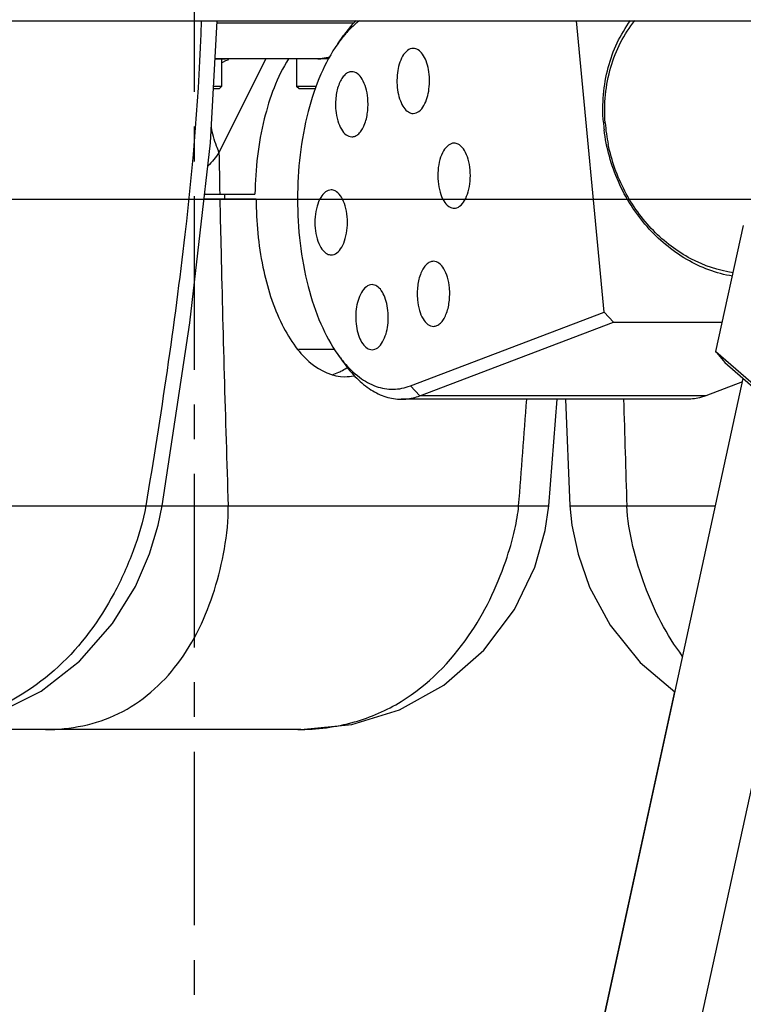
# Model space of a CAD drawing. Header units: millimetres. Extents: x 0 to 2550, y 0 to 1188.
# Tile 195 of 221: x 1480 to 1509, y 531 to 570. Entities that reach past the tile are written whole.
import ezdxf

# ---------------------------------------------------------------- set-up
doc = ezdxf.new("R2010")
doc.units = ezdxf.units.MM
doc.header["$LTSCALE"] = 46.255
doc.linetypes.add('CENTER', pattern=[0.6, 0.375, -0.075, 0.075, -0.075])
doc.layers.get('0').update_dxf_attribs({"linetype": 'CONTINUOUS'})
for name, color, linetype in [('DEFAULT_1', 7, 'CENTER'), ('DR1SM11P1003_PBL5', 7, 'CONTINUOUS'), ('M2000901_PBL48', 7, 'CONTINUOUS'), ('M2000901_PBL58', 7, 'CONTINUOUS'), ('M2000901_PBL97', 7, 'CONTINUOUS'), ('M2001001_PBL25', 7, 'CONTINUOUS'), ('M2001001_PBL59', 7, 'CONTINUOUS'), ('M2100102_PBL102', 7, 'CONTINUOUS'), ('M2200104_PBL28', 7, 'CONTINUOUS'), ('M2300202_PBL32', 7, 'CONTINUOUS'), ('M2300301_PBL94', 7, 'CONTINUOUS'), ('M2300301_PBL95', 7, 'CONTINUOUS'), ('P9140503_BOLT_PBL30', 7, 'CONTINUOUS'), ('P9140503_BOLT_PBL96', 7, 'CONTINUOUS'), ('P9190001_MAGNET_PBL3', 7, 'CONTINUOUS')]:
    doc.layers.add(name, color=color, linetype=linetype)

# ---------------------------------------------------------------- blocks, each defined once
blk = doc.blocks.new('DDDD')
at = {"layer": 'DEFAULT_1', "color": 1}
blk.add_line((2102.319, 3286.202), (2102.319, 2462.44), dxfattribs=at)
at = {"layer": 'DR1SM11P1003_PBL5', "color": 7}
blk.add_line((1961.903, 3164.94), (2242.735, 3164.94), dxfattribs=at)
at = {"layer": 'M2000901_PBL48', "color": 7}
for p, q in [((2108.525, 3147.14), (2103.309, 3147.14)), ((2137.784, 3116.499), (2138.611, 3127.14)), ((2137.423, 3114.023), (2137.785, 3116.499)), ((2136.389, 3110.363), (2137.423, 3114.023)), ((2134.355, 3106.129), (2136.389, 3110.363)), ((2131.273, 3102.063), (2134.355, 3106.129)), ((2127.273, 3098.591), (2131.273, 3102.063)), ((2122.851, 3096.126), (2127.273, 3098.591)), ((2118.079, 3094.645), (2122.851, 3096.126)), ((2113.001, 3094.14), (2118.079, 3094.645)), ((2113, 3094.14), (2003.643, 3094.14))]:
    blk.add_line(p, q, dxfattribs=at)
at = {"layer": 'M2000901_PBL48', "color": 2}
blk.add_line((2099.14, 3116.499), (2137.784, 3116.499), dxfattribs=at)
for centre, radius, start, end in [((3892.82, 3183.208), 1788.283, 181.155673, 181.300158), ((4646.435, 3200.925), 2542.106, 181.313978, 181.903195), ((827.592, 3220.815), 1311.322, 355.437295, 355.903456)]:
    blk.add_arc(centre, radius, start, end, dxfattribs=at)
at = {"layer": 'M2000901_PBL48', "color": 7}
for centre, radius, start, end in [((2114.465, 3134.898), 5.566, 294.54565, 297.00008), ((2114.217, 3135.369), 6.099, 297.06547, 303.39415), ((2113.969, 3135.76), 6.562, 303.32449, 303.68724), ((2114.635, 3134.514), 5.146, 286.64467, 294.60278), ((2117.396, 3133.901), 4.511, 270.05918, 281.2094)]:
    blk.add_arc(centre, radius, start, end, dxfattribs=at)
blk.add_open_spline([(2108.525, 3147.14), (2108.525, 3144.864), (2108.932, 3140.557), (2110.47, 3135.567), (2112.343, 3132.425), (2114.221, 3130.31), (2116.182, 3129.39), (2117.4, 3129.39)], degree=3, knots=[0, 0, 0, 0, 0.319231, 0.603148, 0.724027, 0.829064, 1, 1, 1, 1], dxfattribs=at)
at = {"layer": 'M2000901_PBL48', "color": 2}
for points, knots in [([(2087.467, 3094.14), (2089.958, 3094.14), (2095.164, 3095.143), (2101.245, 3100.54), (2104.133, 3106.77), (2105.442, 3112.206), (2105.778, 3115.064), (2105.732, 3116.499)], [0, 0, 0, 0, 0.233648, 0.475502, 0.732504, 0.865374, 1, 1, 1, 1]), ([(2112.686, 3094.14), (2114.59, 3094.14), (2118.225, 3094.595), (2124.474, 3097.329), (2129.967, 3102.958), (2133.047, 3109.336), (2134.35, 3113.831), (2134.695, 3115.707), (2134.758, 3116.499)], [0, 0, 0, 0, 0.166828, 0.316085, 0.590242, 0.833537, 0.930348, 1, 1, 1, 1])]:
    blk.add_open_spline(points, degree=3, knots=knots, dxfattribs=at)
at = {"layer": 'M2000901_PBL58', "color": 7}
for p, q in [((2103.952, 3152.764), (2104.617, 3164.94)), ((2114.691, 3161.14), (2104.409, 3161.14)), ((2101.895, 3134.785), (2103.952, 3152.764)), ((2099.14, 3116.499), (2101.895, 3134.785)), ((2098.743, 3114.574), (2099.14, 3116.499)), ((2097.87, 3111.706), (2098.743, 3114.574)), ((2096.458, 3108.448), (2097.87, 3111.706)), ((2094.188, 3104.73), (2096.458, 3108.448)), ((2090.883, 3100.969), (2094.188, 3104.73)), ((2087.033, 3097.981), (2090.883, 3100.969)), ((2082.824, 3095.866), (2087.033, 3097.981))]:
    blk.add_line(p, q, dxfattribs=at)
at = {"layer": 'M2000901_PBL58', "color": 2}
for p, q in [((2104.606, 3164.746), (2118.326, 3164.746)), ((2075.53, 3116.499), (2099.14, 3116.499))]:
    blk.add_line(p, q, dxfattribs=at)
at = {"layer": 'M2000901_PBL58', "color": 7}
blk.add_arc((2114.689, 3164.549), 3.409, 270.03134, 277.11076, dxfattribs=at)
at = {"layer": 'M2000901_PBL58', "color": 2}
for points, knots in [([(2103.023, 3164.939), (2102.837, 3157.808), (2101.415, 3141.585), (2099.011, 3125.5), (2097.496, 3116.499)], [0, 0, 0, 0, 0.438663, 1, 1, 1, 1]), ([(2097.496, 3116.499), (2097.238, 3114.966), (2096.332, 3111.971), (2093.815, 3106.329), (2089.204, 3100.04), (2081.287, 3095.068), (2075.168, 3094.14), (2072.164, 3094.14)], [0, 0, 0, 0, 0.127411, 0.25449, 0.505935, 0.75381, 1, 1, 1, 1])]:
    blk.add_open_spline(points, degree=3, knots=knots, dxfattribs=at)
at = {"layer": 'M2000901_PBL58', "color": 7}
blk.add_open_spline([(2115.901, 3161.355), (2115.646, 3161.265), (2115.38, 3161.2), (2115.111, 3161.166)], degree=3, dxfattribs=at)
at = {"layer": 'M2000901_PBL97', "color": 7}
for p, q in [((2114.252, 3161.14), (2105.069, 3161.14)), ((2139.424, 3127.14), (2139.887, 3116.499)), ((2139.887, 3116.499), (2140.082, 3114.571)), ((2140.082, 3114.571), (2140.69, 3111.671)), ((2140.69, 3111.671), (2141.846, 3108.356)), ((2141.846, 3108.356), (2143.888, 3104.557)), ((2143.888, 3104.557), (2146.9, 3100.825)), ((2146.9, 3100.825), (2150.38, 3097.918))]:
    blk.add_line(p, q, dxfattribs=at)
at = {"layer": 'M2000901_PBL97', "color": 2}
for p, q in [((2139.887, 3116.499), (2142.748, 3116.499)), ((2142.748, 3116.499), (2154.43, 3116.499))]:
    blk.add_line(p, q, dxfattribs=at)
blk.add_arc((5315.054, 3219.789), 3171.168, 181.674206, 181.866544, dxfattribs=at)
blk.add_open_spline([(2151.146, 3101.456), (2149.538, 3103.594), (2147.654, 3107.252), (2146.108, 3112.425), (2145.613, 3115.133), (2145.569, 3116.499)], degree=3, knots=[0, 0, 0, 0, 0.494892, 0.747114, 1, 1, 1, 1], dxfattribs=at)
at = {"layer": 'M2001001_PBL25', "color": 2}
for p, q in [((2109.486, 3161.14), (2104.814, 3151.797)), ((2105.069, 3161.1), (2105.059, 3161.099)), ((2105.079, 3161.051), (2105.069, 3161.05))]:
    blk.add_line(p, q, dxfattribs=at)
at = {"layer": 'M2001001_PBL25', "color": 7}
for p, q in [((2105.069, 3160.741), (2105.187, 3160.814)), ((2105.187, 3160.814), (2105.5, 3160.975)), ((2105.5, 3160.975), (2105.782, 3161.084)), ((2103.366, 3147.64), (2108.404, 3147.64)), ((2105.373, 3147.64), (2105.373, 3147.14))]:
    blk.add_line(p, q, dxfattribs=at)
at = {"layer": 'M2001001_PBL25', "color": 2}
for centre, radius, start, end in [((2105.877, 3152.851), 8.289, 90.03677, 95.59956), ((3633.173, 3178.063), 1528.585, 180.984577, 181.14041)]:
    blk.add_arc(centre, radius, start, end, dxfattribs=at)
at = {"layer": 'M2001001_PBL25', "color": 7}
blk.add_open_spline([(2111.758, 3161.163), (2110.616, 3159.325), (2108.98, 3154.842), (2108.439, 3150.159), (2108.404, 3147.64)], degree=3, knots=[0, 0, 0, 0, 0.462116, 1, 1, 1, 1], dxfattribs=at)
at = {"layer": 'M2001001_PBL25', "color": 2}
blk.add_open_spline([(2104.814, 3151.797), (2104.727, 3152.007), (2104.407, 3152.833), (2104.164, 3153.689), (2104.035, 3154.334)], degree=3, knots=[0, 0, 0, 0, 0.257438, 1, 1, 1, 1], dxfattribs=at)
blk.add_open_spline([(2104.814, 3151.797), (2104.482, 3151.313), (2104.113, 3150.852), (2103.711, 3150.425)], degree=3, dxfattribs=at)
at = {"layer": 'M2001001_PBL59', "color": 7}
blk.add_line((2115.784, 3161.14), (2114.252, 3161.14), dxfattribs=at)
blk.add_open_spline([(2115.824, 3161.212), (2115.595, 3161.165), (2115.359, 3161.14), (2115.124, 3161.14)], degree=3, dxfattribs=at)
at = {"layer": 'M2100102_PBL102', "color": 7}
blk.add_line((2112.76, 3132.14), (2116.355, 3132.14), dxfattribs=at)
at = {"layer": 'M2200104_PBL28', "color": 7}
for p, q in [((2143.291, 3135.828), (2140.525, 3164.94)), ((2116.679, 3162.653), (2117.256, 3163.47)), ((2123.937, 3128.474), (2143.291, 3135.828)), ((2143.291, 3135.828), (2144.25, 3134.846)), ((2124.896, 3127.491), (2144.25, 3134.846)), ((2144.25, 3134.846), (2155.111, 3134.846)), ((2116.679, 3131.626), (2117.256, 3130.81)), ((2157.129, 3128.88), (2153.475, 3127.491)), ((2151.609, 3127.14), (2123.03, 3127.14))]:
    blk.add_line(p, q, dxfattribs=at)
at = {"layer": 'M2200104_PBL28', "color": 2}
for p in [(2123.937, 3128.474), (2153.475, 3127.491)]:
    blk.add_line(p, (2124.896, 3127.491), dxfattribs=at)
at = {"layer": 'M2200104_PBL28', "color": 7}
for centre, radius, start, end in [((2125.808, 3156.325), 11.104, 138.77477, 140.07699), ((2160.674, 3156.15), 17.503, 184.40782, 186.9117), ((2160.503, 3156.024), 17.144, 184.20107, 191.58225)]:
    blk.add_arc(centre, radius, start, end, dxfattribs=at)
for points, knots in [([(2118.521, 3164.992), (2118.41, 3164.879), (2117.956, 3164.399), (2117.546, 3163.879), (2117.256, 3163.47)], [0, 0, 0, 0, 0.239933, 1, 1, 1, 1]), ([(2118.848, 3164.945), (2118.726, 3164.854), (2118.227, 3164.459), (2117.775, 3164.007), (2117.456, 3163.643)], [0, 0, 0, 0, 0.239032, 1, 1, 1, 1]), ([(2143.223, 3154.804), (2143.082, 3156.631), (2143.367, 3160.26), (2144.907, 3163.584), (2145.94, 3164.976)], [0, 0, 0, 0, 0.513929, 1, 1, 1, 1]), ([(2143.406, 3154.768), (2143.271, 3156.621), (2143.601, 3160.298), (2145.273, 3163.621), (2146.378, 3164.979)], [0, 0, 0, 0, 0.514788, 1, 1, 1, 1]), ([(2117.292, 3163.451), (2117.239, 3163.388), (2117.027, 3163.129), (2116.825, 3162.86), (2116.679, 3162.653)], [0, 0, 0, 0, 0.244798, 1, 1, 1, 1]), ([(2116.679, 3162.653), (2116.011, 3161.709), (2114.836, 3159.508), (2113.136, 3154.357), (2112.337, 3147.14), (2113.136, 3139.923), (2114.836, 3134.772), (2116.011, 3132.571), (2116.679, 3131.626)], [0, 0, 0, 0, 0.106922, 0.228798, 0.5, 0.771202, 0.893078, 1, 1, 1, 1]), ([(2124.223, 3162.192), (2124.023, 3162.191), (2123.569, 3162.001), (2123.291, 3161.624), (2123.162, 3161.403)], [0, 0, 0, 0, 0.439672, 1, 1, 1, 1]), ([(2125.284, 3156.48), (2125.574, 3156.978), (2125.81, 3157.882), (2125.871, 3159.106), (2125.776, 3160.053), (2125.549, 3160.903), (2125.207, 3161.587), (2124.77, 3162.061), (2124.393, 3162.192), (2124.223, 3162.192)], [0, 0, 0, 0, 0.267664, 0.419299, 0.569143, 0.707204, 0.825643, 0.92133, 1, 1, 1, 1]), ([(2123.162, 3161.403), (2122.873, 3160.905), (2122.637, 3160.001), (2122.576, 3158.777), (2122.671, 3157.83), (2122.897, 3156.98), (2123.239, 3156.296), (2123.677, 3155.822), (2124.054, 3155.692), (2124.223, 3155.692)], [0, 0, 0, 0, 0.267664, 0.419299, 0.569143, 0.707204, 0.825643, 0.92133, 1, 1, 1, 1]), ([(2118.083, 3159.858), (2117.962, 3159.858), (2117.703, 3159.797), (2117.359, 3159.547), (2117.059, 3159.164), (2116.708, 3158.463), (2116.456, 3157.385), (2116.442, 3156.472), (2116.487, 3156.002)], [0, 0, 0, 0, 0.080096, 0.170316, 0.27643, 0.399646, 0.687246, 1, 1, 1, 1]), ([(2119.68, 3157.215), (2119.646, 3157.568), (2119.529, 3158.226), (2119.186, 3159.075), (2118.717, 3159.68), (2118.278, 3159.858), (2118.083, 3159.858)], [0, 0, 0, 0, 0.321713, 0.601089, 0.823741, 1, 1, 1, 1]), ([(2118.083, 3153.358), (2118.204, 3153.358), (2118.464, 3153.42), (2118.807, 3153.669), (2119.108, 3154.052), (2119.459, 3154.754), (2119.71, 3155.831), (2119.724, 3156.745), (2119.68, 3157.215)], [0, 0, 0, 0, 0.080096, 0.170316, 0.27643, 0.399646, 0.687246, 1, 1, 1, 1]), ([(2116.487, 3156.002), (2116.52, 3155.648), (2116.638, 3154.991), (2116.981, 3154.142), (2117.449, 3153.537), (2117.889, 3153.358), (2118.083, 3153.358)], [0, 0, 0, 0, 0.321713, 0.601089, 0.823741, 1, 1, 1, 1]), ([(2124.223, 3155.692), (2124.424, 3155.692), (2124.878, 3155.882), (2125.156, 3156.259), (2125.284, 3156.48)], [0, 0, 0, 0, 0.439672, 1, 1, 1, 1]), ([(2156.116, 3139.435), (2154.517, 3139.702), (2151.316, 3140.908), (2147.348, 3144.259), (2144.484, 3148.778), (2143.513, 3152.27), (2143.298, 3154.043)], [0, 0, 0, 0, 0.235162, 0.483426, 0.740916, 1, 1, 1, 1]), ([(2128.304, 3152.723), (2128.106, 3152.723), (2127.66, 3152.538), (2127.188, 3151.917), (2126.846, 3151.048), (2126.61, 3149.651), (2126.72, 3148.207), (2127.201, 3146.997), (2127.565, 3146.547), (2127.768, 3146.405)], [0, 0, 0, 0, 0.081606, 0.18514, 0.315226, 0.464687, 0.768551, 0.897591, 1, 1, 1, 1]), ([(2128.839, 3152.542), (2128.798, 3152.571), (2128.636, 3152.67), (2128.443, 3152.723), (2128.304, 3152.723)], [0, 0, 0, 0, 0.267099, 1, 1, 1, 1]), ([(2156.195, 3139.78), (2154.727, 3139.987), (2151.773, 3140.985), (2148.011, 3143.869), (2145.155, 3147.845), (2144.039, 3150.971), (2143.709, 3152.582)], [0, 0, 0, 0, 0.234859, 0.482307, 0.739513, 1, 1, 1, 1]), ([(2128.304, 3146.223), (2128.501, 3146.223), (2128.948, 3146.408), (2129.42, 3147.029), (2129.762, 3147.899), (2129.997, 3149.295), (2129.887, 3150.739), (2129.406, 3151.949), (2129.042, 3152.4), (2128.839, 3152.542)], [0, 0, 0, 0, 0.081606, 0.18514, 0.315226, 0.464687, 0.768551, 0.897591, 1, 1, 1, 1]), ([(2116.024, 3148.057), (2115.826, 3148.056), (2115.379, 3147.872), (2114.907, 3147.251), (2114.565, 3146.381), (2114.33, 3144.984), (2114.44, 3143.54), (2114.921, 3142.331), (2115.285, 3141.88), (2115.488, 3141.738)], [0, 0, 0, 0, 0.081606, 0.18514, 0.315226, 0.464687, 0.768551, 0.897591, 1, 1, 1, 1]), ([(2116.559, 3147.875), (2116.517, 3147.904), (2116.355, 3148.003), (2116.163, 3148.057), (2116.024, 3148.057)], [0, 0, 0, 0, 0.267099, 1, 1, 1, 1]), ([(2116.024, 3141.557), (2116.221, 3141.557), (2116.668, 3141.741), (2117.14, 3142.362), (2117.482, 3143.232), (2117.717, 3144.629), (2117.607, 3146.073), (2117.126, 3147.282), (2116.762, 3147.733), (2116.559, 3147.875)], [0, 0, 0, 0, 0.081606, 0.18514, 0.315226, 0.464687, 0.768551, 0.897591, 1, 1, 1, 1]), ([(2127.768, 3146.405), (2127.81, 3146.376), (2127.972, 3146.276), (2128.164, 3146.223), (2128.304, 3146.223)], [0, 0, 0, 0, 0.267099, 1, 1, 1, 1]), ([(2115.488, 3141.738), (2115.53, 3141.709), (2115.692, 3141.61), (2115.884, 3141.556), (2116.024, 3141.557)], [0, 0, 0, 0, 0.267099, 1, 1, 1, 1]), ([(2126.244, 3140.921), (2126.123, 3140.921), (2125.864, 3140.86), (2125.52, 3140.61), (2125.22, 3140.227), (2124.869, 3139.526), (2124.617, 3138.449), (2124.603, 3137.535), (2124.648, 3137.065)], [0, 0, 0, 0, 0.080096, 0.170316, 0.27643, 0.399646, 0.687246, 1, 1, 1, 1]), ([(2127.841, 3138.278), (2127.807, 3138.631), (2127.69, 3139.289), (2127.347, 3140.138), (2126.878, 3140.743), (2126.439, 3140.921), (2126.244, 3140.921)], [0, 0, 0, 0, 0.321713, 0.601089, 0.823741, 1, 1, 1, 1]), ([(2120.104, 3138.588), (2119.904, 3138.588), (2119.449, 3138.398), (2119.171, 3138.021), (2119.043, 3137.8)], [0, 0, 0, 0, 0.439672, 1, 1, 1, 1]), ([(2121.165, 3132.876), (2121.454, 3133.375), (2121.69, 3134.279), (2121.751, 3135.503), (2121.656, 3136.449), (2121.43, 3137.299), (2121.088, 3137.984), (2120.651, 3138.457), (2120.273, 3138.588), (2120.104, 3138.588)], [0, 0, 0, 0, 0.267664, 0.419299, 0.569143, 0.707204, 0.825643, 0.92133, 1, 1, 1, 1]), ([(2126.244, 3134.421), (2126.365, 3134.422), (2126.624, 3134.483), (2126.968, 3134.733), (2127.269, 3135.116), (2127.62, 3135.817), (2127.871, 3136.894), (2127.885, 3137.808), (2127.841, 3138.278)], [0, 0, 0, 0, 0.080096, 0.170316, 0.27643, 0.399646, 0.687246, 1, 1, 1, 1]), ([(2119.043, 3137.8), (2118.754, 3137.301), (2118.518, 3136.397), (2118.457, 3135.174), (2118.551, 3134.227), (2118.778, 3133.377), (2119.12, 3132.693), (2119.557, 3132.219), (2119.935, 3132.088), (2120.104, 3132.088)], [0, 0, 0, 0, 0.267664, 0.419299, 0.569143, 0.707204, 0.825643, 0.92133, 1, 1, 1, 1]), ([(2124.648, 3137.065), (2124.681, 3136.711), (2124.799, 3136.054), (2125.141, 3135.205), (2125.61, 3134.6), (2126.05, 3134.421), (2126.244, 3134.421)], [0, 0, 0, 0, 0.321713, 0.601089, 0.823741, 1, 1, 1, 1]), ([(2120.104, 3132.088), (2120.304, 3132.088), (2120.759, 3132.278), (2121.037, 3132.655), (2121.165, 3132.876)], [0, 0, 0, 0, 0.439672, 1, 1, 1, 1]), ([(2116.679, 3131.626), (2116.729, 3131.555), (2116.928, 3131.279), (2117.139, 3131.011), (2117.302, 3130.817)], [0, 0, 0, 0, 0.255341, 1, 1, 1, 1]), ([(2117.256, 3130.81), (2117.652, 3130.25), (2118.479, 3129.242), (2119.911, 3128.053), (2121.439, 3127.311), (2122.513, 3127.14), (2123.03, 3127.14)], [0, 0, 0, 0, 0.289856, 0.548307, 0.781397, 1, 1, 1, 1]), ([(2117.302, 3130.817), (2117.762, 3130.268), (2118.728, 3129.313), (2120.427, 3128.349), (2122.228, 3128.029), (2123.394, 3128.267), (2123.937, 3128.474)], [0, 0, 0, 0, 0.285669, 0.536907, 0.76805, 1, 1, 1, 1]), ([(2123.03, 3127.14), (2123.186, 3127.14), (2123.821, 3127.17), (2124.449, 3127.321), (2124.896, 3127.491)], [0, 0, 0, 0, 0.246598, 1, 1, 1, 1]), ([(2153.475, 3127.491), (2153.323, 3127.434), (2152.721, 3127.233), (2152.081, 3127.14), (2151.609, 3127.14)], [0, 0, 0, 0, 0.255865, 1, 1, 1, 1])]:
    blk.add_open_spline(points, degree=3, knots=knots, dxfattribs=at)
at = {"layer": 'M2300202_PBL32', "color": 7}
for p, q in [((2154.473, 3131.923), (2157.213, 3144.49)), ((2154.525, 3131.794), (2154.473, 3131.923)), ((2154.473, 3131.923), (2159.514, 3127.523)), ((2154.525, 3131.794), (2155.369, 3130.807)), ((2155.369, 3130.807), (2159.951, 3126.807))]:
    blk.add_line(p, q, dxfattribs=at)
at = {"layer": 'M2300301_PBL94', "color": 7}
for p, q in [((2085.509, 2800.336), (2157.201, 3129.208)), ((2094.82, 2798.306), (2166.432, 3126.808))]:
    blk.add_line(p, q, dxfattribs=at)
at = {"layer": 'M2300301_PBL95', "color": 7}
blk.add_line((2085.488, 2800.862), (2150.363, 3097.931), dxfattribs=at)
at = {"layer": 'P9140503_BOLT_PBL30', "color": 7}
for p, q in [((2104.409, 3161.14), (2105.069, 3161.14)), ((2105.069, 3161.14), (2105.069, 3158.39)), ((2104.819, 3158.14), (2104.246, 3158.14)), ((2105.069, 3158.39), (2104.259, 3158.39)), ((2104.819, 3158.14), (2105.069, 3158.39))]:
    blk.add_line(p, q, dxfattribs=at)
at = {"layer": 'P9140503_BOLT_PBL96', "color": 7}
for p, q in [((2112.559, 3161.14), (2112.559, 3158.39)), ((2112.809, 3158.14), (2112.559, 3158.39)), ((2114.548, 3158.39), (2112.559, 3158.39)), ((2114.455, 3158.14), (2112.809, 3158.14))]:
    blk.add_line(p, q, dxfattribs=at)
at = {"layer": 'P9190001_MAGNET_PBL3', "color": 1}
blk.add_line((2032.319, 3147.14), (2463.194, 3147.14), dxfattribs=at)

msp = doc.modelspace()

# ---------------------------------------------------------------- block references
at = {"xscale": 0.4, "yscale": 0.4, "zscale": 0.4}
msp.add_blockref('DDDD', (645.9319, -695.924), dxfattribs=at)

doc.saveas('drawing.dxf')
